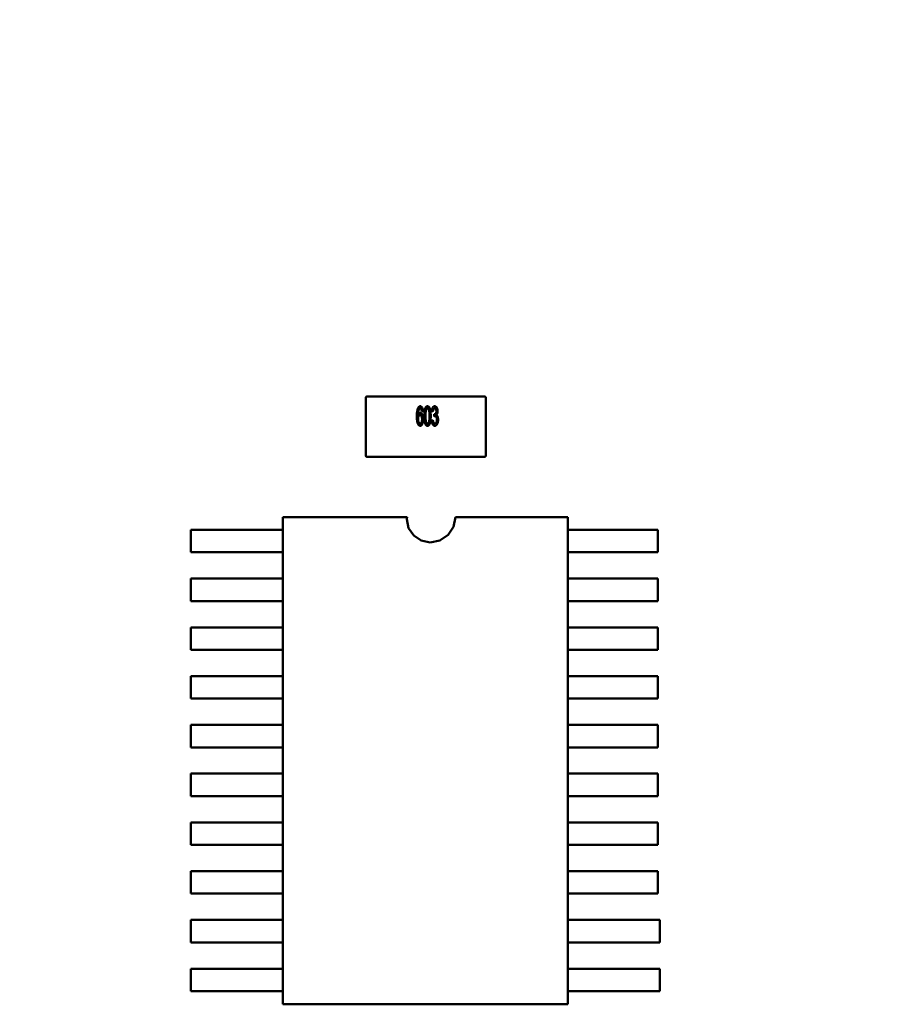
# Model space of a CAD drawing. Header units: millimetres. Extents: x 37 to 395, y 164 to 266.
# Tile 45 of 47: x 336 to 348, y 223 to 236. Entities that reach past the tile are written whole.
import ezdxf

# ---------------------------------------------------------------- set-up
doc = ezdxf.new("R2010")
doc.units = ezdxf.units.MM
doc.header["$LTSCALE"] = 0.75
doc.layers.add('Visible', color=7, linetype='Continuous', lineweight=50)
doc.layers.add('尺寸标注', color=3, linetype='Continuous', lineweight=25)
doc.styles.get("Standard").update_dxf_attribs({"font": 'arial.ttf'})
doc.dimstyles.new('Dim-ISO-25', dxfattribs={"dimtxt": 3.5, "dimasz": 3.5, "dimexe": 2.1, "dimexo": 2.1, "dimgap": 1.4, "dimtad": 1, "dimzin": 12, "dimdsep": 46, "dimtxsty": 'Standard', "dimcen": 0, "dimazin": 3, "dimtp": 0.1, "dimtm": 0.1, "dimtfac": 0.714286, "dimtmove": 0, "dimatfit": 3, "dimfxl": 1, "dimtzin": 12, "dimarcsym": 0})

# ---------------------------------------------------------------- blocks, each defined once
blk = doc.blocks.new('*D14')
at = {"layer": 'Defpoints', "color": 0, "transparency": 16777216}
for p in [(358.791, 246.361), (284.911, 233.345), (358.791, 233.288)]:
    blk.add_point(p, dxfattribs=at)
at = {"layer": '尺寸标注', "color": 0, "lineweight": -2, "transparency": 16777216}
for p, q in [((284.911, 235.445), (284.911, 248.461)), ((358.791, 235.388), (358.791, 248.461)), ((288.411, 246.361), (355.291, 246.361))]:
    blk.add_line(p, q, dxfattribs=at)
at = {"layer": '尺寸标注', "color": 0, "transparency": 16777216}
for points in [[(288.411, 246.945), (288.411, 245.778), (284.911, 246.361)], [(355.291, 246.945), (355.291, 245.778), (358.791, 246.361)]]:
    blk.add_solid(points, dxfattribs=at)
at = {"layer": '尺寸标注', "color": 0, "transparency": 16777216, "insert": (321.851, 249.039), "char_height": 2.5, "attachment_point": 5}
blk.add_mtext('73.9', dxfattribs=at)

msp = doc.modelspace()

# ---------------------------------------------------------------- linework, layer by layer
at = {"layer": 'Visible'}
for p, q in [((340.731, 230.425), (340.731, 231.195)), ((340.746, 231.21), (341.131, 231.21)), ((341.131, 231.21), (341.931, 231.21)), ((341.931, 231.21), (342.316, 231.21)), ((342.331, 231.195), (342.331, 230.425)), ((341.495, 231.016), (341.478, 231.013)), ((341.627, 231.013), (341.61, 231.016)), ((341.61, 230.894), (341.627, 230.897)), ((341.642, 230.947), (341.644, 230.976)), ((341.131, 230.41), (340.746, 230.41)), ((341.931, 230.41), (341.131, 230.41)), ((342.316, 230.41), (341.931, 230.41)), ((339.626, 229.604), (341.285, 229.604)), ((339.626, 223.11), (339.626, 229.604)), ((341.285, 229.604), (341.279, 229.578)), ((341.279, 229.578), (341.303, 229.459)), ((341.901, 229.475), (341.927, 229.604)), ((341.927, 229.604), (343.426, 229.604)), ((343.426, 229.604), (343.426, 223.11)), ((339.626, 229.435), (338.401, 229.435)), ((338.401, 229.435), (338.401, 229.135)), ((341.303, 229.459), (341.371, 229.358)), ((341.828, 229.366), (341.901, 229.475)), ((344.624, 229.435), (343.426, 229.435)), ((344.624, 229.135), (344.624, 229.435)), ((341.371, 229.358), (341.471, 229.291)), ((341.719, 229.293), (341.828, 229.366)), ((341.471, 229.291), (341.59, 229.267)), ((341.59, 229.267), (341.719, 229.293)), ((341.59, 229.267), (341.59, 229.267)), ((338.401, 229.135), (339.626, 229.135)), ((343.426, 229.135), (344.624, 229.135)), ((339.626, 228.785), (338.401, 228.785)), ((338.401, 228.785), (338.401, 228.485)), ((344.624, 228.785), (343.426, 228.785)), ((344.624, 228.485), (344.624, 228.785)), ((338.401, 228.485), (339.626, 228.485)), ((343.426, 228.485), (344.624, 228.485)), ((339.626, 228.135), (338.401, 228.135)), ((338.401, 228.135), (338.401, 227.835)), ((344.624, 228.135), (343.426, 228.135)), ((344.624, 227.835), (344.624, 228.135)), ((338.401, 227.835), (339.626, 227.835)), ((343.426, 227.835), (344.624, 227.835)), ((339.626, 227.485), (338.401, 227.485)), ((338.401, 227.485), (338.401, 227.185)), ((344.624, 227.485), (343.426, 227.485)), ((344.624, 227.185), (344.624, 227.485)), ((338.401, 227.185), (339.626, 227.185)), ((343.426, 227.185), (344.624, 227.185)), ((339.626, 226.835), (338.401, 226.835)), ((338.401, 226.835), (338.401, 226.535)), ((344.624, 226.835), (343.426, 226.835)), ((344.624, 226.535), (344.624, 226.835)), ((338.401, 226.535), (339.626, 226.535)), ((343.426, 226.535), (344.624, 226.535)), ((339.626, 226.185), (338.401, 226.185)), ((338.401, 226.185), (338.401, 225.885)), ((344.624, 226.185), (343.426, 226.185)), ((344.624, 225.885), (344.624, 226.185)), ((338.401, 225.885), (339.626, 225.885)), ((343.426, 225.885), (344.624, 225.885)), ((339.626, 225.535), (338.401, 225.535)), ((338.401, 225.535), (338.401, 225.235)), ((344.624, 225.535), (343.426, 225.535)), ((344.624, 225.235), (344.624, 225.535)), ((338.401, 225.235), (339.626, 225.235)), ((343.426, 225.235), (344.624, 225.235)), ((339.626, 224.885), (338.401, 224.885)), ((338.401, 224.885), (338.401, 224.585)), ((344.624, 224.885), (343.426, 224.885)), ((344.624, 224.585), (344.624, 224.885)), ((338.401, 224.585), (339.626, 224.585)), ((343.426, 224.585), (344.624, 224.585)), ((339.626, 224.235), (338.401, 224.235)), ((338.401, 224.235), (338.401, 223.935)), ((344.651, 224.235), (343.426, 224.235)), ((344.651, 223.935), (344.651, 224.235)), ((338.401, 223.935), (339.626, 223.935)), ((343.426, 223.935), (344.651, 223.935)), ((339.626, 223.585), (338.401, 223.585)), ((338.401, 223.585), (338.401, 223.285)), ((344.651, 223.585), (343.426, 223.585)), ((344.651, 223.285), (344.651, 223.585)), ((338.401, 223.285), (339.626, 223.285)), ((343.426, 223.285), (344.651, 223.285)), ((343.426, 223.11), (339.626, 223.11))]:
    msp.add_line(p, q, dxfattribs=at)
at = {"layer": 'Visible', "extrusion": (0, 0, -1)}
msp.add_arc((-340.746, 231.195), 0.015, 360, 90, dxfattribs=at)
at = {"layer": 'Visible'}
for centre, radius, start, end in [((342.316, 231.195), 0.015, 0, 90), ((341.647, 230.991), 0.0151, 257.1002, 266.9606), ((340.746, 230.425), 0.015, 180, 270), ((342.316, 230.425), 0.015, 270, 0)]:
    msp.add_arc(centre, radius, start, end, dxfattribs=at)
for points, knots in [([(341.413, 230.945), (341.413, 230.951), (341.413, 230.963), (341.413, 230.979), (341.414, 230.995), (341.416, 231.009), (341.418, 231.021), (341.42, 231.033), (341.423, 231.043), (341.425, 231.05), (341.426, 231.053)], [0, 0, 0, 0, 0.16399, 0.316279, 0.457451, 0.587187, 0.706146, 0.814209, 0.912106, 1, 1, 1, 1]), ([(341.426, 231.053), (341.427, 231.055), (341.429, 231.059), (341.433, 231.065), (341.436, 231.07), (341.44, 231.075), (341.444, 231.078), (341.449, 231.08), (341.454, 231.082), (341.457, 231.082), (341.459, 231.082)], [0, 0, 0, 0, 0.16287, 0.309908, 0.444611, 0.566631, 0.67929, 0.787329, 0.892674, 1, 1, 1, 1]), ([(341.443, 231.045), (341.442, 231.043), (341.44, 231.039), (341.438, 231.032), (341.435, 231.024), (341.434, 231.017), (341.432, 231.011), (341.431, 231.005), (341.431, 230.999), (341.43, 230.992), (341.43, 230.985), (341.429, 230.977), (341.429, 230.968), (341.429, 230.962), (341.429, 230.959)], [0, 0, 0, 0, 0.069993, 0.151179, 0.244049, 0.348789, 0.406942, 0.471758, 0.543422, 0.621403, 0.705702, 0.796988, 0.895269, 1, 1, 1, 1]), ([(341.457, 231.052), (341.456, 231.052), (341.454, 231.052), (341.45, 231.05), (341.446, 231.048), (341.444, 231.046), (341.443, 231.045)], [0, 0, 0, 0, 0.216987, 0.448782, 0.706308, 1, 1, 1, 1]), ([(341.473, 231.039), (341.472, 231.04), (341.471, 231.042), (341.47, 231.045), (341.468, 231.047), (341.466, 231.049), (341.464, 231.05), (341.462, 231.051), (341.46, 231.052), (341.458, 231.052), (341.457, 231.052)], [0, 0, 0, 0, 0.163277, 0.310892, 0.446819, 0.569906, 0.684024, 0.789987, 0.895592, 1, 1, 1, 1]), ([(341.459, 231.082), (341.46, 231.082), (341.462, 231.082), (341.466, 231.081), (341.469, 231.079), (341.472, 231.078), (341.475, 231.075), (341.478, 231.072), (341.481, 231.068), (341.483, 231.064), (341.486, 231.06), (341.488, 231.055), (341.49, 231.049), (341.491, 231.043), (341.492, 231.037), (341.494, 231.03), (341.494, 231.023), (341.495, 231.018), (341.495, 231.016)], [0, 0, 0, 0, 0.045249, 0.089046, 0.133753, 0.17902, 0.22622, 0.276333, 0.330502, 0.389318, 0.451844, 0.517626, 0.587612, 0.660911, 0.739117, 0.821058, 0.908157, 1, 1, 1, 1]), ([(341.478, 231.013), (341.478, 231.015), (341.477, 231.021), (341.476, 231.028), (341.475, 231.034), (341.473, 231.037), (341.473, 231.039)], [0, 0, 0, 0, 0.314678, 0.585132, 0.813475, 1, 1, 1, 1]), ([(341.511, 230.952), (341.511, 230.955), (341.511, 230.963), (341.512, 230.973), (341.512, 230.983), (341.513, 230.992), (341.513, 231.001), (341.514, 231.01), (341.515, 231.018), (341.516, 231.025), (341.517, 231.032), (341.519, 231.038), (341.52, 231.044), (341.522, 231.05), (341.524, 231.055), (341.526, 231.06), (341.528, 231.064), (341.53, 231.068), (341.533, 231.071), (341.535, 231.074), (341.538, 231.076), (341.541, 231.078), (341.544, 231.08), (341.547, 231.081), (341.551, 231.082), (341.553, 231.082), (341.554, 231.082)], [0, 0, 0, 0, 0.074506, 0.1459, 0.213486, 0.277294, 0.338042, 0.395064, 0.448741, 0.499113, 0.546571, 0.591094, 0.632898, 0.672215, 0.708563, 0.743033, 0.77464, 0.804496, 0.832142, 0.858512, 0.883407, 0.907258, 0.930302, 0.953206, 0.976284, 1, 1, 1, 1]), ([(341.535, 231.035), (341.535, 231.033), (341.533, 231.028), (341.532, 231.021), (341.531, 231.012), (341.53, 231.002), (341.529, 230.991), (341.528, 230.979), (341.528, 230.966), (341.528, 230.957), (341.528, 230.952)], [0, 0, 0, 0, 0.077494, 0.167583, 0.271791, 0.388974, 0.520674, 0.666372, 0.826123, 1, 1, 1, 1]), ([(341.554, 231.052), (341.553, 231.052), (341.551, 231.052), (341.549, 231.051), (341.546, 231.05), (341.544, 231.048), (341.541, 231.045), (341.539, 231.042), (341.537, 231.039), (341.536, 231.036), (341.535, 231.035)], [0, 0, 0, 0, 0.100844, 0.202097, 0.308076, 0.419905, 0.544656, 0.680308, 0.833032, 1, 1, 1, 1]), ([(341.554, 231.082), (341.556, 231.082), (341.559, 231.082), (341.564, 231.08), (341.569, 231.077), (341.574, 231.074), (341.578, 231.069), (341.582, 231.063), (341.584, 231.057), (341.587, 231.05), (341.589, 231.041), (341.591, 231.032), (341.593, 231.022), (341.594, 231.014), (341.595, 231.006), (341.595, 231), (341.596, 230.993), (341.596, 230.986), (341.597, 230.978), (341.597, 230.969), (341.597, 230.961), (341.597, 230.955), (341.597, 230.952)], [0, 0, 0, 0, 0.034937, 0.070233, 0.106498, 0.145588, 0.187189, 0.231348, 0.279253, 0.331361, 0.388443, 0.450964, 0.518748, 0.592149, 0.631732, 0.674662, 0.720681, 0.770144, 0.822679, 0.878318, 0.937425, 1, 1, 1, 1]), ([(341.581, 230.952), (341.581, 230.957), (341.581, 230.966), (341.58, 230.979), (341.58, 230.991), (341.579, 231.002), (341.578, 231.011), (341.577, 231.019), (341.575, 231.026), (341.573, 231.032), (341.572, 231.037), (341.57, 231.041), (341.567, 231.044), (341.565, 231.047), (341.563, 231.049), (341.56, 231.051), (341.557, 231.052), (341.555, 231.052), (341.554, 231.052)], [0, 0, 0, 0, 0.131104, 0.251092, 0.359069, 0.456019, 0.542064, 0.61636, 0.680002, 0.732947, 0.778443, 0.819195, 0.855957, 0.888635, 0.918943, 0.946451, 0.973354, 1, 1, 1, 1]), ([(341.61, 231.016), (341.61, 231.019), (341.611, 231.023), (341.612, 231.031), (341.613, 231.037), (341.615, 231.044), (341.617, 231.05), (341.619, 231.055), (341.621, 231.06), (341.624, 231.065), (341.626, 231.069), (341.629, 231.072), (341.632, 231.075), (341.636, 231.078), (341.639, 231.079), (341.643, 231.081), (341.646, 231.082), (341.649, 231.082), (341.65, 231.082)], [0, 0, 0, 0, 0.091225, 0.177914, 0.259697, 0.336779, 0.409804, 0.478609, 0.544088, 0.605766, 0.664021, 0.718355, 0.768591, 0.816722, 0.863055, 0.908208, 0.953971, 1, 1, 1, 1]), ([(341.651, 231.052), (341.649, 231.052), (341.646, 231.052), (341.642, 231.05), (341.638, 231.047), (341.635, 231.042), (341.632, 231.037), (341.629, 231.03), (341.628, 231.022), (341.627, 231.016), (341.627, 231.013)], [0, 0, 0, 0, 0.091264, 0.182272, 0.279087, 0.387649, 0.51128, 0.653335, 0.81559, 1, 1, 1, 1]), ([(341.647, 230.976), (341.648, 230.976), (341.652, 230.976), (341.656, 230.978), (341.661, 230.981), (341.664, 230.985), (341.667, 230.988), (341.668, 230.991), (341.67, 230.994), (341.671, 230.998), (341.672, 231.002), (341.672, 231.006), (341.673, 231.011), (341.673, 231.014), (341.673, 231.015)], [0, 0, 0, 0, 0.093799, 0.188392, 0.290003, 0.402222, 0.463153, 0.526712, 0.592954, 0.664831, 0.740162, 0.821342, 0.9079, 1, 1, 1, 1]), ([(341.65, 231.082), (341.652, 231.082), (341.656, 231.081), (341.661, 231.08), (341.666, 231.077), (341.67, 231.073), (341.675, 231.068), (341.679, 231.063), (341.682, 231.056), (341.684, 231.049), (341.687, 231.041), (341.688, 231.033), (341.689, 231.025), (341.689, 231.019), (341.689, 231.017)], [0, 0, 0, 0, 0.063875, 0.12862, 0.196004, 0.26872, 0.345998, 0.427238, 0.513555, 0.606226, 0.70228, 0.799518, 0.898803, 1, 1, 1, 1]), ([(341.673, 231.015), (341.673, 231.018), (341.673, 231.023), (341.671, 231.03), (341.669, 231.036), (341.667, 231.042), (341.664, 231.046), (341.66, 231.05), (341.655, 231.052), (341.652, 231.052), (341.651, 231.052)], [0, 0, 0, 0, 0.161714, 0.310106, 0.448206, 0.579033, 0.698679, 0.803099, 0.900751, 1, 1, 1, 1]), ([(341.689, 231.017), (341.689, 231.014), (341.689, 231.009), (341.688, 231.001), (341.687, 230.994), (341.685, 230.987), (341.682, 230.981), (341.679, 230.975), (341.676, 230.97), (341.673, 230.967), (341.672, 230.966)], [0, 0, 0, 0, 0.144088, 0.282399, 0.414873, 0.544284, 0.666959, 0.782936, 0.893536, 1, 1, 1, 1]), ([(341.458, 230.822), (341.456, 230.822), (341.453, 230.822), (341.448, 230.823), (341.444, 230.826), (341.439, 230.829), (341.435, 230.833), (341.432, 230.838), (341.428, 230.844), (341.425, 230.851), (341.422, 230.859), (341.419, 230.867), (341.417, 230.878), (341.416, 230.889), (341.414, 230.901), (341.413, 230.915), (341.413, 230.93), (341.413, 230.94), (341.413, 230.945)], [0, 0, 0, 0, 0.034539, 0.068446, 0.103088, 0.13979, 0.17946, 0.222893, 0.270938, 0.32355, 0.381968, 0.447495, 0.520046, 0.600262, 0.688396, 0.784196, 0.88815, 1, 1, 1, 1]), ([(341.429, 230.959), (341.43, 230.962), (341.432, 230.967), (341.435, 230.974), (341.439, 230.98), (341.443, 230.985), (341.447, 230.988), (341.451, 230.991), (341.456, 230.993), (341.459, 230.993), (341.46, 230.993)], [0, 0, 0, 0, 0.175284, 0.3323, 0.472555, 0.59864, 0.711841, 0.814222, 0.907964, 1, 1, 1, 1]), ([(341.456, 230.963), (341.455, 230.963), (341.453, 230.963), (341.45, 230.962), (341.448, 230.961), (341.445, 230.96), (341.443, 230.958), (341.441, 230.955), (341.439, 230.952), (341.436, 230.947), (341.433, 230.941), (341.431, 230.931), (341.429, 230.921), (341.429, 230.914), (341.429, 230.91)], [0, 0, 0, 0, 0.042268, 0.084326, 0.12704, 0.171814, 0.219694, 0.271017, 0.327502, 0.389152, 0.521662, 0.665762, 0.8249, 1, 1, 1, 1]), ([(341.429, 230.91), (341.429, 230.908), (341.429, 230.903), (341.43, 230.895), (341.431, 230.888), (341.433, 230.881), (341.434, 230.874), (341.437, 230.868), (341.439, 230.863), (341.442, 230.859), (341.445, 230.855), (341.448, 230.853), (341.452, 230.852), (341.455, 230.851), (341.456, 230.851)], [0, 0, 0, 0, 0.109243, 0.216023, 0.321968, 0.426361, 0.524966, 0.612732, 0.691524, 0.7616, 0.824439, 0.882595, 0.939943, 1, 1, 1, 1]), ([(341.482, 230.909), (341.482, 230.911), (341.482, 230.915), (341.481, 230.92), (341.481, 230.926), (341.48, 230.931), (341.479, 230.936), (341.478, 230.941), (341.477, 230.945), (341.475, 230.949), (341.474, 230.952), (341.472, 230.955), (341.469, 230.958), (341.467, 230.96), (341.465, 230.961), (341.462, 230.962), (341.459, 230.963), (341.457, 230.963), (341.456, 230.963)], [0, 0, 0, 0, 0.092421, 0.18033, 0.263853, 0.34161, 0.415312, 0.485163, 0.550673, 0.612163, 0.670021, 0.723417, 0.772617, 0.818981, 0.864284, 0.908474, 0.952925, 1, 1, 1, 1]), ([(341.456, 230.851), (341.457, 230.851), (341.459, 230.851), (341.462, 230.852), (341.465, 230.853), (341.467, 230.855), (341.469, 230.857), (341.472, 230.86), (341.473, 230.863), (341.475, 230.867), (341.477, 230.871), (341.478, 230.875), (341.479, 230.88), (341.48, 230.885), (341.481, 230.89), (341.481, 230.896), (341.482, 230.902), (341.482, 230.906), (341.482, 230.909)], [0, 0, 0, 0, 0.043059, 0.084311, 0.126412, 0.169629, 0.214862, 0.264105, 0.317794, 0.376356, 0.439245, 0.50636, 0.576813, 0.652673, 0.732388, 0.816257, 0.905922, 1, 1, 1, 1]), ([(341.498, 230.91), (341.498, 230.906), (341.498, 230.898), (341.497, 230.886), (341.495, 230.875), (341.493, 230.865), (341.49, 230.855), (341.487, 230.846), (341.483, 230.839), (341.479, 230.833), (341.474, 230.828), (341.469, 230.824), (341.463, 230.822), (341.46, 230.822), (341.458, 230.822)], [0, 0, 0, 0, 0.113222, 0.222436, 0.328941, 0.432255, 0.529309, 0.617114, 0.696232, 0.767885, 0.832331, 0.890498, 0.945728, 1, 1, 1, 1]), ([(341.46, 230.993), (341.462, 230.993), (341.464, 230.993), (341.468, 230.992), (341.472, 230.99), (341.475, 230.987), (341.478, 230.984), (341.481, 230.98), (341.484, 230.975), (341.487, 230.97), (341.49, 230.964), (341.492, 230.957), (341.494, 230.95), (341.496, 230.943), (341.497, 230.935), (341.498, 230.927), (341.498, 230.918), (341.498, 230.913), (341.498, 230.91)], [0, 0, 0, 0, 0.0391, 0.07853, 0.118928, 0.162015, 0.208997, 0.259988, 0.316442, 0.37843, 0.444682, 0.513469, 0.585629, 0.660965, 0.739818, 0.822306, 0.909148, 1, 1, 1, 1]), ([(341.524, 230.846), (341.523, 230.849), (341.521, 230.856), (341.519, 230.866), (341.516, 230.877), (341.515, 230.89), (341.513, 230.904), (341.512, 230.919), (341.511, 230.935), (341.511, 230.946), (341.511, 230.952)], [0, 0, 0, 0, 0.088742, 0.187499, 0.295864, 0.414923, 0.545072, 0.685443, 0.837217, 1, 1, 1, 1]), ([(341.528, 230.952), (341.528, 230.947), (341.528, 230.937), (341.528, 230.924), (341.529, 230.912), (341.53, 230.901), (341.531, 230.891), (341.532, 230.883), (341.533, 230.876), (341.535, 230.871), (341.537, 230.866), (341.539, 230.862), (341.542, 230.859), (341.544, 230.856), (341.546, 230.854), (341.549, 230.852), (341.551, 230.852), (341.553, 230.851), (341.554, 230.851)], [0, 0, 0, 0, 0.134263, 0.256912, 0.367072, 0.465719, 0.552001, 0.626648, 0.690208, 0.742103, 0.78636, 0.826398, 0.862342, 0.894454, 0.92353, 0.950073, 0.975135, 1, 1, 1, 1]), ([(341.597, 230.952), (341.597, 230.948), (341.597, 230.941), (341.597, 230.93), (341.596, 230.921), (341.596, 230.911), (341.595, 230.902), (341.594, 230.894), (341.593, 230.886), (341.592, 230.879), (341.591, 230.872), (341.59, 230.865), (341.588, 230.859), (341.586, 230.854), (341.585, 230.849), (341.583, 230.844), (341.58, 230.84), (341.578, 230.836), (341.576, 230.833), (341.573, 230.83), (341.57, 230.827), (341.567, 230.825), (341.564, 230.824), (341.561, 230.822), (341.558, 230.822), (341.555, 230.822), (341.554, 230.822)], [0, 0, 0, 0, 0.074251, 0.145037, 0.212012, 0.2759, 0.336376, 0.39347, 0.447215, 0.49765, 0.544762, 0.589416, 0.631521, 0.670554, 0.707275, 0.741788, 0.773747, 0.80364, 0.831602, 0.858005, 0.882699, 0.906488, 0.929872, 0.952805, 0.976255, 1, 1, 1, 1]), ([(341.554, 230.851), (341.555, 230.851), (341.557, 230.852), (341.56, 230.852), (341.562, 230.854), (341.565, 230.856), (341.567, 230.859), (341.569, 230.862), (341.571, 230.866), (341.573, 230.871), (341.575, 230.876), (341.576, 230.883), (341.578, 230.891), (341.579, 230.901), (341.58, 230.912), (341.58, 230.924), (341.581, 230.937), (341.581, 230.947), (341.581, 230.952)], [0, 0, 0, 0, 0.024873, 0.049942, 0.076734, 0.105819, 0.137584, 0.173281, 0.213331, 0.25803, 0.310528, 0.373652, 0.448708, 0.535069, 0.633281, 0.743475, 0.865696, 1, 1, 1, 1]), ([(341.652, 230.822), (341.65, 230.822), (341.648, 230.822), (341.643, 230.823), (341.64, 230.824), (341.636, 230.827), (341.632, 230.83), (341.629, 230.833), (341.626, 230.837), (341.623, 230.842), (341.62, 230.847), (341.618, 230.853), (341.616, 230.859), (341.614, 230.865), (341.613, 230.872), (341.611, 230.879), (341.611, 230.886), (341.61, 230.892), (341.61, 230.894)], [0, 0, 0, 0, 0.046425, 0.091755, 0.137366, 0.184235, 0.233618, 0.286345, 0.342703, 0.403812, 0.468459, 0.535483, 0.604767, 0.676823, 0.752582, 0.831579, 0.913949, 1, 1, 1, 1]), ([(341.627, 230.897), (341.627, 230.895), (341.627, 230.892), (341.628, 230.886), (341.629, 230.881), (341.63, 230.876), (341.631, 230.872), (341.632, 230.868), (341.634, 230.865), (341.635, 230.862), (341.637, 230.86), (341.638, 230.857), (341.64, 230.856), (341.642, 230.854), (341.645, 230.853), (341.647, 230.852), (341.65, 230.851), (341.651, 230.851), (341.652, 230.851)], [0, 0, 0, 0, 0.103069, 0.198581, 0.288104, 0.369261, 0.444795, 0.512889, 0.575174, 0.631288, 0.682404, 0.731175, 0.77647, 0.820426, 0.863811, 0.908278, 0.952771, 1, 1, 1, 1]), ([(341.654, 230.95), (341.653, 230.95), (341.651, 230.95), (341.648, 230.949), (341.645, 230.948), (341.643, 230.947), (341.642, 230.947)], [0, 0, 0, 0, 0.202269, 0.436275, 0.700784, 1, 1, 1, 1]), ([(341.652, 230.851), (341.653, 230.851), (341.655, 230.851), (341.658, 230.852), (341.661, 230.853), (341.664, 230.855), (341.666, 230.857), (341.669, 230.86), (341.671, 230.863), (341.673, 230.867), (341.676, 230.874), (341.678, 230.883), (341.679, 230.892), (341.679, 230.899), (341.679, 230.903)], [0, 0, 0, 0, 0.04931, 0.097438, 0.144473, 0.193038, 0.242821, 0.295407, 0.351784, 0.413136, 0.54495, 0.684635, 0.836127, 1, 1, 1, 1]), ([(341.696, 230.902), (341.696, 230.9), (341.696, 230.894), (341.695, 230.886), (341.694, 230.879), (341.693, 230.871), (341.691, 230.864), (341.689, 230.857), (341.686, 230.851), (341.683, 230.845), (341.68, 230.84), (341.677, 230.835), (341.673, 230.831), (341.669, 230.828), (341.665, 230.825), (341.661, 230.823), (341.656, 230.822), (341.653, 230.822), (341.652, 230.822)], [0, 0, 0, 0, 0.082462, 0.161515, 0.237917, 0.311928, 0.383707, 0.453659, 0.521452, 0.58809, 0.651668, 0.709643, 0.763649, 0.813744, 0.861616, 0.907939, 0.953268, 1, 1, 1, 1]), ([(341.679, 230.903), (341.679, 230.906), (341.679, 230.912), (341.678, 230.921), (341.676, 230.929), (341.673, 230.936), (341.67, 230.94), (341.668, 230.943), (341.666, 230.945), (341.664, 230.947), (341.662, 230.948), (341.659, 230.95), (341.656, 230.95), (341.655, 230.95), (341.654, 230.95)], [0, 0, 0, 0, 0.167218, 0.320339, 0.462287, 0.594804, 0.656853, 0.713804, 0.766492, 0.816247, 0.86331, 0.908655, 0.953999, 1, 1, 1, 1]), ([(341.672, 230.966), (341.673, 230.965), (341.674, 230.964), (341.677, 230.962), (341.679, 230.96), (341.682, 230.958), (341.684, 230.955), (341.686, 230.951), (341.688, 230.948), (341.69, 230.942), (341.692, 230.935), (341.694, 230.925), (341.696, 230.914), (341.696, 230.906), (341.696, 230.902)], [0, 0, 0, 0, 0.043771, 0.088998, 0.135151, 0.183351, 0.234221, 0.287902, 0.345252, 0.405946, 0.536086, 0.677321, 0.831816, 1, 1, 1, 1]), ([(341.554, 230.822), (341.553, 230.822), (341.55, 230.822), (341.545, 230.823), (341.541, 230.825), (341.537, 230.828), (341.533, 230.831), (341.53, 230.836), (341.527, 230.841), (341.525, 230.844), (341.524, 230.846)], [0, 0, 0, 0, 0.112855, 0.222519, 0.33314, 0.446105, 0.568897, 0.700572, 0.843031, 1, 1, 1, 1])]:
    msp.add_open_spline(points, degree=3, knots=knots, dxfattribs=at)

# ---------------------------------------------------------------- dimensions: what is measured, and where the dimension line sits
at = {"layer": '尺寸标注'}
dim = msp.add_linear_dim(base=(358.791, 246.361), p1=(284.911, 233.345), p2=(358.791, 233.288), text='73.9', dimstyle='Dim-ISO-25', override={"dimtxt": 2.5, "dimtoh": 1}, dxfattribs=at)
dim.commit()
dim.dimension.update_dxf_attribs({"geometry": '*D14', "text_midpoint": (321.851, 249.039)})

doc.saveas('drawing.dxf')
